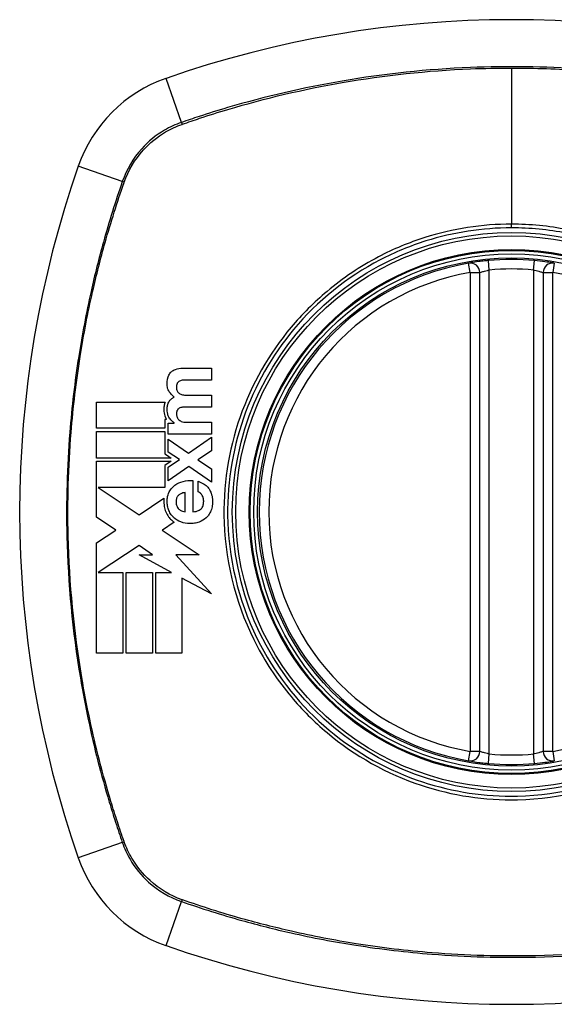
# Model space of a CAD drawing. Header units: inches. Extents: x 76 to 184, y 53 to 84.
# Tile 14 of 30: x 124.963 to 125.626, y 82.438 to 83.659. Entities that reach past the tile are written whole.
import ezdxf

# ---------------------------------------------------------------- set-up
doc = ezdxf.new("R2010")
doc.units = ezdxf.units.IN
doc.header["$MEASUREMENT"] = 0
doc.layers.add('Visible Edges(ANSI)', color=7, linetype='Continuous', lineweight=25)
doc.layers.add('Visible Tangent Edges(ANSI)', color=7, linetype='Continuous', lineweight=25)

msp = doc.modelspace()

# ---------------------------------------------------------------- linework, layer by layer
at = {"layer": 'Visible Edges(ANSI)'}
for p, q in [((125.5334, 82.7519), (125.5334, 83.3455)), ((125.6121, 83.3455), (125.6121, 82.7519)), ((125.1647, 83.227), (125.2005, 83.227)), ((125.2005, 83.227), (125.2005, 83.2123)), ((125.2005, 83.2123), (125.1701, 83.2123)), ((125.1707, 83.1934), (125.2005, 83.1934)), ((125.2005, 83.1934), (125.2005, 83.1787)), ((125.0579, 83.1524), (125.0579, 83.185)), ((125.0579, 83.185), (125.143, 83.185)), ((125.2005, 83.1787), (125.1705, 83.1787)), ((125.1428, 83.1632), (125.1428, 83.1524)), ((125.1448, 83.1632), (125.1428, 83.1632)), ((125.1428, 83.1524), (125.0579, 83.1524)), ((125.1469, 83.159), (125.1542, 83.159)), ((125.1469, 83.1452), (125.1469, 83.159)), ((125.1542, 83.159), (125.1542, 83.1592)), ((125.1694, 83.1599), (125.2005, 83.1599)), ((125.2005, 83.1599), (125.2005, 83.1452)), ((125.0579, 83.1483), (125.1428, 83.1483)), ((125.0579, 83.1156), (125.0579, 83.1483)), ((125.1428, 83.1483), (125.1428, 83.1207)), ((125.2005, 83.1452), (125.1469, 83.1452)), ((125.1469, 83.1391), (125.172, 83.1215)), ((125.1469, 83.1229), (125.1469, 83.1391)), ((125.172, 83.1215), (125.2005, 83.1413)), ((125.2005, 83.1413), (125.2005, 83.1245)), ((125.1503, 83.1156), (125.0579, 83.1156)), ((125.1428, 83.1207), (125.1446, 83.1194)), ((125.1446, 83.1194), (125.1503, 83.1156)), ((125.1609, 83.1136), (125.1469, 83.1229)), ((125.2005, 83.1245), (125.1836, 83.1134)), ((125.0579, 83.1115), (125.1504, 83.1115)), ((125.0579, 83.0804), (125.0579, 83.1115)), ((125.1504, 83.1115), (125.1427, 83.1063)), ((125.1427, 83.1063), (125.1427, 83.0789)), ((125.1469, 83.1041), (125.1609, 83.1136)), ((125.1723, 83.105), (125.1469, 83.0874)), ((125.1469, 83.0874), (125.1469, 83.1041)), ((125.2005, 83.0857), (125.1723, 83.105)), ((125.1836, 83.1134), (125.2005, 83.1022)), ((125.2005, 83.1022), (125.2005, 83.0857)), ((125.0579, 83.0796), (125.0579, 83.0804)), ((125.0579, 83.0789), (125.0579, 83.0796)), ((125.0579, 83.0423), (125.0579, 83.0789)), ((125.0601, 83.0789), (125.1106, 83.0452)), ((125.1427, 83.0789), (125.0601, 83.0789)), ((125.1773, 83.0876), (125.1773, 83.049)), ((125.1839, 83.0737), (125.1839, 83.0867)), ((125.1108, 83.0453), (125.1416, 83.0657)), ((125.168, 83.049), (125.168, 83.0729)), ((125.082, 83.0262), (125.0579, 83.0423)), ((125.1106, 83.0452), (125.1108, 83.0453)), ((125.1542, 83.036), (125.1396, 83.0263)), ((125.0579, 83.0103), (125.082, 83.0262)), ((125.1396, 83.0263), (125.1392, 83.0261)), ((125.1392, 83.0261), (125.1852, 82.9954)), ((125.0579, 82.8735), (125.0579, 83.0103)), ((125.1106, 83.0071), (125.0601, 82.9737)), ((125.1272, 82.9954), (125.1106, 83.0071)), ((125.151, 82.9737), (125.1106, 82.9954)), ((125.1106, 82.9954), (125.1272, 82.9954)), ((125.1852, 82.9954), (125.1563, 82.9954)), ((125.1563, 82.9954), (125.2005, 82.9471)), ((125.0601, 82.9737), (125.0601, 82.9737)), ((125.0601, 82.9737), (125.0905, 82.9737)), ((125.0905, 82.9737), (125.0905, 82.8735)), ((125.0946, 82.9737), (125.1272, 82.9737)), ((125.0946, 82.8735), (125.0946, 82.9737)), ((125.1272, 82.9737), (125.1272, 82.8735)), ((125.1313, 82.8735), (125.1313, 82.9737)), ((125.1313, 82.9737), (125.151, 82.9737)), ((125.2005, 82.9471), (125.1639, 82.9667)), ((125.1639, 82.9667), (125.1639, 82.8735)), ((125.0905, 82.8735), (125.0579, 82.8735)), ((125.1272, 82.8735), (125.0946, 82.8735)), ((125.1639, 82.8735), (125.1313, 82.8735))]:
    msp.add_line(p, q, dxfattribs=at)
for radius in [0.3199, 0.315]:
    msp.add_circle((125.5728, 83.0487), radius, dxfattribs=at)
for centre, radius, start, end in [((125.5728, 82.3597), 1.2992, 70.7337, 109.2663), ((125.2025, 83.4189), 0.1772, 109.2663, 160.7337), ((126.2617, 83.0487), 1.2992, 160.7337, 199.2663), ((125.5728, 83.0487), 0.313, 84.7499, 95.2501), ((125.5728, 83.0487), 0.313, 99.784, 260.216), ((125.5216, 83.3455), 0.0118, 0, 99.784), ((125.6239, 83.3455), 0.0118, 80.216, 180), ((125.5216, 82.7519), 0.0118, 260.216, 0), ((125.6239, 82.7519), 0.0118, 180, 279.784), ((125.5728, 83.0487), 0.313, 264.7499, 275.2501), ((125.2025, 82.6785), 0.1772, 199.2663, 250.7337), ((125.5728, 83.7377), 1.2992, 250.7337, 289.2663)]:
    msp.add_arc(centre, radius, start, end, dxfattribs=at)
for points, knots in [([(125.5441, 83.3604), (125.5425, 83.3602), (125.5409, 83.3601), (125.5368, 83.3596), (125.5344, 83.3593), (125.5285, 83.3586), (125.5255, 83.3581), (125.5209, 83.3574), (125.5196, 83.3571), (125.5196, 83.3571)], [0, 0, 0, 0, 0.01176793, 0.01176793, 0.03059662, 0.03059662, 0.06072253, 0.06072253, 0.09414345, 0.09414345, 0.09414345, 0.09414345]), ([(125.6259, 83.3571), (125.6259, 83.3571), (125.6258, 83.3572), (125.625, 83.3573), (125.6241, 83.3574), (125.6208, 83.358), (125.6178, 83.3584), (125.6105, 83.3594), (125.6059, 83.3599), (125.6014, 83.3604)], [0, 0, 0, 0, 0.01176876, 0.01176876, 0.03059878, 0.03059878, 0.0607268, 0.0607268, 0.09415008, 0.09415008, 0.09415008, 0.09415008]), ([(125.1498, 83.2215), (125.1508, 83.2225), (125.1518, 83.2234), (125.1539, 83.2247), (125.1548, 83.2251), (125.1558, 83.2255)], [-0.01889621, -0.01889621, -0.01889621, -0.01889621, -0.00826301, -0.00826301, 0, 0, 0, 0]), ([(125.1482, 83.1977), (125.1472, 83.1991), (125.1466, 83.2007), (125.1458, 83.2035), (125.1453, 83.2057), (125.1456, 83.2104), (125.1457, 83.2115), (125.146, 83.2129), (125.1461, 83.2133), (125.1462, 83.214), (125.1463, 83.2142), (125.1464, 83.2148), (125.1465, 83.215), (125.1465, 83.2153)], [-0.0850692, -0.0850692, -0.0850692, -0.0850692, -0.04277401, -0.04277401, -0.0153176, -0.0153176, -0.00710592, -0.00710592, -0.00406726, -0.00406726, -0.00200277, -0.00200277, 0, 0, 0, 0]), ([(125.1465, 83.2153), (125.1466, 83.2155), (125.1467, 83.2158), (125.1469, 83.2164), (125.147, 83.2167), (125.1478, 83.2187), (125.1487, 83.2202), (125.1498, 83.2215)], [-0.01822759, -0.01822759, -0.01822759, -0.01822759, -0.01623281, -0.01623281, -0.01336137, -0.01336137, 0, 0, 0, 0]), ([(125.1581, 83.2082), (125.158, 83.2079), (125.1578, 83.2076), (125.1577, 83.2071), (125.1576, 83.207), (125.1576, 83.2068), (125.1575, 83.2067), (125.1575, 83.2066), (125.1575, 83.2065), (125.1574, 83.2063), (125.1574, 83.2062), (125.1573, 83.206), (125.1573, 83.2058), (125.1572, 83.2051), (125.1571, 83.2046), (125.1571, 83.2033), (125.1571, 83.2022), (125.1574, 83.2), (125.1578, 83.1991), (125.1583, 83.1982)], [-0.0341891, -0.0341891, -0.0341891, -0.0341891, -0.02994227, -0.02994227, -0.02861788, -0.02861788, -0.02756344, -0.02756344, -0.02649819, -0.02649819, -0.02526241, -0.02526241, -0.02322724, -0.02322724, -0.01674356, -0.01674356, -0.00773446, -0.00773446, 0, 0, 0, 0]), ([(125.1609, 83.2109), (125.1604, 83.2106), (125.1599, 83.2103), (125.1589, 83.2093), (125.1585, 83.2088), (125.1581, 83.2082)], [-0.01028988, -0.01028988, -0.01028988, -0.01028988, -0.00541222, -0.00541222, 0, 0, 0, 0]), ([(125.1475, 83.1849), (125.148, 83.186), (125.1487, 83.187), (125.15, 83.1884), (125.1506, 83.1889), (125.1522, 83.1901), (125.1533, 83.1907), (125.1544, 83.1912)], [-0.02499103, -0.02499103, -0.02499103, -0.02499103, -0.01566144, -0.01566144, -0.00964664, -0.00964664, 0, 0, 0, 0]), ([(125.1583, 83.1982), (125.1587, 83.1976), (125.1592, 83.197), (125.1603, 83.196), (125.1608, 83.1956), (125.1614, 83.1952)], [-0.01156539, -0.01156539, -0.01156539, -0.01156539, -0.0053887, -0.0053887, 0, 0, 0, 0]), ([(125.143, 83.185), (125.1428, 83.1843), (125.1425, 83.1836), (125.1422, 83.1826), (125.1422, 83.1823), (125.142, 83.1818), (125.142, 83.1816), (125.1419, 83.1811), (125.1418, 83.1809), (125.1417, 83.1803), (125.1417, 83.18), (125.1416, 83.1791), (125.1415, 83.1785), (125.1413, 83.1762), (125.1413, 83.1739), (125.1421, 83.1689), (125.1429, 83.1664), (125.1442, 83.1642)], [-0.06770735, -0.06770735, -0.06770735, -0.06770735, -0.05894384, -0.05894384, -0.05564282, -0.05564282, -0.05283582, -0.05283582, -0.05004017, -0.05004017, -0.04636458, -0.04636458, -0.03935127, -0.03935127, -0.01991224, -0.01991224, 0, 0, 0, 0]), ([(125.1478, 83.1662), (125.1471, 83.1674), (125.1466, 83.1687), (125.1455, 83.1726), (125.1454, 83.175), (125.1456, 83.1776), (125.1456, 83.1783), (125.1458, 83.1792), (125.1458, 83.1795), (125.1459, 83.18), (125.1459, 83.1802), (125.146, 83.1807), (125.1461, 83.1809), (125.1462, 83.1815), (125.1463, 83.1818), (125.1467, 83.1831), (125.147, 83.184), (125.1475, 83.1849)], [-0.04289575, -0.04289575, -0.04289575, -0.04289575, -0.0353469, -0.0353469, -0.02092515, -0.02092515, -0.01581335, -0.01581335, -0.01355866, -0.01355866, -0.01188998, -0.01188998, -0.01013094, -0.01013094, -0.00742649, -0.00742649, 0, 0, 0, 0]), ([(125.1614, 83.1777), (125.1608, 83.1775), (125.1602, 83.1771), (125.1592, 83.1763), (125.1587, 83.1757), (125.1583, 83.1751)], [-0.01084171, -0.01084171, -0.01084171, -0.01084171, -0.00558063, -0.00558063, 0, 0, 0, 0]), ([(125.1542, 83.1592), (125.153, 83.1601), (125.1519, 83.161), (125.1497, 83.1633), (125.1486, 83.1647), (125.1478, 83.1662)], [-0.02525095, -0.02525095, -0.02525095, -0.02525095, -0.01364462, -0.01364462, 0, 0, 0, 0]), ([(125.1583, 83.1751), (125.1581, 83.1749), (125.158, 83.1746), (125.1577, 83.1741), (125.1577, 83.1739), (125.1576, 83.1736), (125.1575, 83.1734), (125.1575, 83.1732), (125.1574, 83.1731), (125.1574, 83.1729), (125.1574, 83.1729), (125.1573, 83.1726), (125.1573, 83.1725), (125.1573, 83.1722), (125.1572, 83.1721), (125.1571, 83.1713), (125.1571, 83.1708), (125.1571, 83.1695), (125.1571, 83.1687), (125.1576, 83.1671)], [-0.0490041, -0.0490041, -0.0490041, -0.0490041, -0.04244866, -0.04244866, -0.03780104, -0.03780104, -0.03527652, -0.03527652, -0.0332684, -0.0332684, -0.03125318, -0.03125318, -0.02891355, -0.02891355, -0.02511286, -0.02511286, -0.01342871, -0.01342871, 0, 0, 0, 0]), ([(125.1576, 83.1671), (125.1577, 83.1664), (125.158, 83.1657), (125.1587, 83.1646), (125.159, 83.1642), (125.1593, 83.1637)], [-0.009826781, -0.009826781, -0.009826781, -0.009826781, -0.004330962, -0.004330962, 0, 0, 0, 0]), ([(125.1593, 83.1637), (125.1598, 83.1631), (125.1605, 83.1626), (125.1617, 83.1617), (125.1624, 83.1613), (125.163, 83.161)], [-0.01235062, -0.01235062, -0.01235062, -0.01235062, -0.00586482, -0.00586482, 0, 0, 0, 0]), ([(125.163, 83.161), (125.164, 83.1605), (125.1651, 83.1603), (125.1672, 83.1599), (125.1683, 83.1599), (125.1694, 83.1599)], [-0.0172898, -0.0172898, -0.0172898, -0.0172898, -0.00865841, -0.00865841, 0, 0, 0, 0]), ([(125.1481, 83.0735), (125.1491, 83.0754), (125.1503, 83.0771), (125.1528, 83.0799), (125.154, 83.0809), (125.1552, 83.0819)], [-0.02881363, -0.02881363, -0.02881363, -0.02881363, -0.0124576, -0.0124576, 0, 0, 0, 0]), ([(125.1839, 83.0867), (125.1874, 83.0856), (125.1909, 83.0839), (125.1953, 83.0803), (125.1966, 83.0788), (125.1977, 83.0772)], [-0.04515862, -0.04515862, -0.04515862, -0.04515862, -0.0154111, -0.0154111, 0, 0, 0, 0]), ([(125.1416, 83.0657), (125.1415, 83.0651), (125.1415, 83.0645), (125.1414, 83.0636), (125.1414, 83.0633), (125.1414, 83.0625), (125.1414, 83.0622), (125.1414, 83.0616), (125.1414, 83.0614), (125.1414, 83.0606), (125.1414, 83.06), (125.1415, 83.0581), (125.1417, 83.0567), (125.1423, 83.0531), (125.143, 83.0509), (125.1439, 83.0488)], [-0.04388665, -0.04388665, -0.04388665, -0.04388665, -0.03942336, -0.03942336, -0.03676663, -0.03676663, -0.0340067, -0.0340067, -0.03226389, -0.03226389, -0.02788892, -0.02788892, -0.01745906, -0.01745906, 0, 0, 0, 0]), ([(125.1477, 83.0505), (125.1473, 83.0514), (125.147, 83.0522), (125.1461, 83.0551), (125.1458, 83.057), (125.1455, 83.0596), (125.1455, 83.0603), (125.1455, 83.0613), (125.1455, 83.0616), (125.1455, 83.0624), (125.1455, 83.0627), (125.1455, 83.0634), (125.1456, 83.0638), (125.1456, 83.0649), (125.1457, 83.0655), (125.1462, 83.0688), (125.1469, 83.0712), (125.1481, 83.0735)], [-0.0603005, -0.0603005, -0.0603005, -0.0603005, -0.05313811, -0.05313811, -0.03804527, -0.03804527, -0.0334358, -0.0334358, -0.03050969, -0.03050969, -0.02795071, -0.02795071, -0.02497289, -0.02497289, -0.01985571, -0.01985571, 0, 0, 0, 0]), ([(125.1595, 83.0692), (125.1591, 83.0689), (125.1587, 83.0685), (125.1577, 83.0671), (125.1573, 83.066), (125.1568, 83.0642), (125.1567, 83.0637), (125.1566, 83.0628), (125.1566, 83.0626), (125.1566, 83.0621), (125.1566, 83.0619), (125.1566, 83.0615), (125.1566, 83.0614), (125.1566, 83.0609), (125.1566, 83.0607), (125.1566, 83.06), (125.1566, 83.0597), (125.1568, 83.0579), (125.1571, 83.0566), (125.1578, 83.0554)], [-0.03851741, -0.03851741, -0.03851741, -0.03851741, -0.03421535, -0.03421535, -0.02483887, -0.02483887, -0.02021805, -0.02021805, -0.01820131, -0.01820131, -0.01671784, -0.01671784, -0.01534867, -0.01534867, -0.01335461, -0.01335461, -0.01050199, -0.01050199, 0, 0, 0, 0]), ([(125.168, 83.0729), (125.1661, 83.0726), (125.1642, 83.072), (125.1614, 83.0707), (125.1604, 83.07), (125.1595, 83.0692)], [-0.02473177, -0.02473177, -0.02473177, -0.02473177, -0.00935617, -0.00935617, 0, 0, 0, 0]), ([(125.1886, 83.0698), (125.1879, 83.0709), (125.187, 83.0719), (125.1854, 83.0731), (125.1847, 83.0735), (125.1839, 83.0737)], [-0.01640944, -0.01640944, -0.01640944, -0.01640944, -0.0064471, -0.0064471, 0, 0, 0, 0]), ([(125.1876, 83.0526), (125.1882, 83.0532), (125.1886, 83.0538), (125.1899, 83.0558), (125.1903, 83.0573), (125.1907, 83.0594), (125.1907, 83.0598), (125.1908, 83.0605), (125.1908, 83.0608), (125.1908, 83.0613), (125.1908, 83.0615), (125.1909, 83.0619), (125.1909, 83.0622), (125.1908, 83.0628), (125.1908, 83.0631), (125.1907, 83.0644), (125.1906, 83.0653), (125.19, 83.0675), (125.1894, 83.0687), (125.1886, 83.0698)], [-0.05017395, -0.05017395, -0.05017395, -0.05017395, -0.04363621, -0.04363621, -0.0298359, -0.0298359, -0.02607285, -0.02607285, -0.02387917, -0.02387917, -0.02196308, -0.02196308, -0.02009828, -0.02009828, -0.01758728, -0.01758728, -0.01044021, -0.01044021, 0, 0, 0, 0]), ([(125.1977, 83.0772), (125.1987, 83.0755), (125.1996, 83.0738), (125.201, 83.0696), (125.2015, 83.0671), (125.2018, 83.0639), (125.2018, 83.0631), (125.2018, 83.0619), (125.2018, 83.0615), (125.2018, 83.0607), (125.2018, 83.0603), (125.2018, 83.0595), (125.2018, 83.0591), (125.2017, 83.058), (125.2016, 83.0573), (125.2012, 83.0544), (125.2006, 83.0523), (125.1998, 83.0502)], [-0.07162914, -0.07162914, -0.07162914, -0.07162914, -0.05643592, -0.05643592, -0.0374041, -0.0374041, -0.03163172, -0.03163172, -0.02814281, -0.02814281, -0.02551127, -0.02551127, -0.02225928, -0.02225928, -0.01690864, -0.01690864, 0, 0, 0, 0]), ([(125.1578, 83.0554), (125.1582, 83.0546), (125.1587, 83.0538), (125.1597, 83.0526), (125.1602, 83.0521), (125.1607, 83.0516)], [-0.01249156, -0.01249156, -0.01249156, -0.01249156, -0.00549062, -0.00549062, 0, 0, 0, 0]), ([(125.1439, 83.0488), (125.1448, 83.0467), (125.1459, 83.0447), (125.1483, 83.0414), (125.1495, 83.0401), (125.1508, 83.0389)], [-0.03170558, -0.03170558, -0.03170558, -0.03170558, -0.01375248, -0.01375248, 0, 0, 0, 0]), ([(125.1536, 83.0418), (125.1525, 83.0429), (125.1515, 83.044), (125.1494, 83.0469), (125.1485, 83.0486), (125.1477, 83.0505)], [-0.02746533, -0.02746533, -0.02746533, -0.02746533, -0.01554932, -0.01554932, 0, 0, 0, 0]), ([(125.1773, 83.049), (125.1786, 83.049), (125.18, 83.0492), (125.1827, 83.0498), (125.1841, 83.0502), (125.1862, 83.0513), (125.187, 83.0519), (125.1876, 83.0526)], [-0.02989681, -0.02989681, -0.02989681, -0.02989681, -0.01887838, -0.01887838, -0.00773862, -0.00773862, 0, 0, 0, 0]), ([(125.1998, 83.0502), (125.1991, 83.0483), (125.1981, 83.0466), (125.1961, 83.0437), (125.1951, 83.0426), (125.1941, 83.0416)], [-0.02710002, -0.02710002, -0.02710002, -0.02710002, -0.01142955, -0.01142955, 0, 0, 0, 0]), ([(125.1852, 83.0362), (125.1833, 83.0355), (125.1813, 83.035), (125.177, 83.0343), (125.1749, 83.0343), (125.1697, 83.0343), (125.1661, 83.0349), (125.1626, 83.0363)], [-0.05230225, -0.05230225, -0.05230225, -0.05230225, -0.04199451, -0.04199451, -0.03001785, -0.03001785, 0, 0, 0, 0]), ([(125.5196, 82.7402), (125.5196, 82.7402), (125.5209, 82.74), (125.5255, 82.7393), (125.5285, 82.7388), (125.5344, 82.738), (125.5368, 82.7378), (125.5409, 82.7373), (125.5425, 82.7372), (125.5441, 82.737)], [0, 0, 0, 0, 0.03342093, 0.03342093, 0.06354683, 0.06354683, 0.08237552, 0.08237552, 0.09414345, 0.09414345, 0.09414345, 0.09414345]), ([(125.6014, 82.737), (125.6059, 82.7374), (125.6105, 82.7379), (125.6178, 82.7389), (125.6208, 82.7394), (125.6241, 82.7399), (125.625, 82.7401), (125.6258, 82.7402), (125.6259, 82.7402), (125.6259, 82.7402)], [0, 0, 0, 0, 0.03342328, 0.03342328, 0.06355131, 0.06355131, 0.08238132, 0.08238132, 0.09415008, 0.09415008, 0.09415008, 0.09415008])]:
    msp.add_open_spline(points, degree=3, knots=knots, dxfattribs=at)
for points in [[(125.1558, 83.2255), (125.1586, 83.2266), (125.1617, 83.227), (125.1647, 83.227)], [(125.1651, 83.2121), (125.1636, 83.2119), (125.1622, 83.2116), (125.1609, 83.2109)], [(125.1701, 83.2123), (125.1685, 83.2123), (125.1667, 83.2122), (125.1651, 83.2121)], [(125.1544, 83.1912), (125.1519, 83.1929), (125.1499, 83.1952), (125.1482, 83.1977)], [(125.1614, 83.1952), (125.1627, 83.1945), (125.1642, 83.194), (125.1657, 83.1938)], [(125.1657, 83.1938), (125.1674, 83.1935), (125.169, 83.1934), (125.1707, 83.1934)], [(125.1657, 83.1786), (125.1643, 83.1785), (125.1628, 83.1783), (125.1614, 83.1777)], [(125.1705, 83.1787), (125.1689, 83.1787), (125.1673, 83.1787), (125.1657, 83.1786)], [(125.1442, 83.1642), (125.1444, 83.1639), (125.1446, 83.1635), (125.1448, 83.1632)], [(125.1552, 83.0819), (125.1583, 83.0841), (125.1617, 83.0857), (125.1654, 83.0866)], [(125.1654, 83.0866), (125.1693, 83.0876), (125.1733, 83.0879), (125.1773, 83.0876)], [(125.1626, 83.0363), (125.1593, 83.0375), (125.1562, 83.0393), (125.1536, 83.0418)], [(125.1607, 83.0516), (125.1618, 83.0507), (125.1631, 83.0501), (125.1644, 83.0497)], [(125.1644, 83.0497), (125.1656, 83.0493), (125.1668, 83.0491), (125.168, 83.049)], [(125.1941, 83.0416), (125.1915, 83.0392), (125.1884, 83.0374), (125.1852, 83.0362)], [(125.1508, 83.0389), (125.1519, 83.0378), (125.153, 83.0369), (125.1542, 83.036)]]:
    msp.add_open_spline(points, degree=3, dxfattribs=at)
at = {"layer": 'Visible Tangent Edges(ANSI)'}
for p, q in [((125.5728, 83.599), (125.5728, 83.4055)), ((125.1632, 83.5315), (125.1441, 83.5862)), ((125.0899, 83.4583), (125.0353, 83.4774)), ((125.5728, 83.4009), (125.5728, 83.4055)), ((125.5452, 83.3486), (125.5441, 83.3604)), ((125.6003, 83.3486), (125.6014, 83.3604)), ((125.5216, 83.3455), (125.5196, 83.3571)), ((125.5452, 82.7488), (125.5452, 83.3486)), ((125.6003, 83.3486), (125.6003, 82.7488)), ((125.6259, 83.3571), (125.6239, 83.3455)), ((125.5216, 83.3455), (125.5334, 83.3455)), ((125.5216, 83.3455), (125.5216, 82.7519)), ((125.6121, 83.3455), (125.6239, 83.3455)), ((125.6239, 82.7519), (125.6239, 83.3455)), ((125.5196, 82.7402), (125.5216, 82.7519)), ((125.5334, 82.7519), (125.5216, 82.7519)), ((125.5441, 82.737), (125.5452, 82.7488)), ((125.6014, 82.737), (125.6003, 82.7488)), ((125.6239, 82.7519), (125.6121, 82.7519)), ((125.6239, 82.7519), (125.6259, 82.7402)), ((125.0899, 82.6391), (125.0353, 82.62)), ((125.1441, 82.5112), (125.1632, 82.5659))]:
    msp.add_line(p, q, dxfattribs=at)
for radius in [0.3464, 0.3422, 0.3254, 0.3242]:
    msp.add_circle((125.5728, 83.0487), radius, dxfattribs=at)
for start, end in [(84.7499, 95.2501), (99.784, 260.216), (279.784, 80.216), (264.7499, 275.2501)]:
    msp.add_arc((125.5728, 83.0487), 0.3012, start, end, dxfattribs=at)
for centre, major_axis, start_param, end_param in [((125.1648, 83.5269), (0.00321, -0.00931), 4.18856, 4.452267), ((125.0946, 83.4566), (0.00931, -0.00321), 1.830918, 2.094625), ((125.0946, 82.6407), (-0.00931, -0.00321), 1.046967, 1.310674), ((125.1648, 82.5705), (0.00321, 0.00931), 1.830918, 2.094625)]:
    msp.add_ellipse(centre, major_axis=major_axis, ratio=0.002592, start_param=start_param, end_param=end_param, dxfattribs=at)
for points, knots in [([(125.9823, 83.5315), (125.97, 83.5358), (125.9576, 83.5399), (125.9326, 83.5477), (125.92, 83.5514), (125.8872, 83.5606), (125.8668, 83.5657), (125.8196, 83.5763), (125.7927, 83.5815), (125.7305, 83.5912), (125.6951, 83.5952), (125.6137, 83.6009), (125.5678, 83.6015), (125.4685, 83.5975), (125.4152, 83.5918), (125.3145, 83.5746), (125.2669, 83.5636), (125.2085, 83.5464), (125.1968, 83.5427), (125.1778, 83.5365), (125.1705, 83.534), (125.1632, 83.5315)], [0, 0, 0, 0, 0.099284, 0.099284, 0.198297, 0.198297, 0.356934, 0.356934, 0.563163, 0.563163, 0.83126, 0.83126, 1.179786, 1.179786, 1.583317, 1.583317, 1.95181, 1.95181, 2.045062, 2.045062, 2.103661, 2.103661, 2.103661, 2.103661]), ([(125.1644, 83.5294), (125.1716, 83.5319), (125.1787, 83.5343), (125.1975, 83.5406), (125.2092, 83.5442), (125.2674, 83.5616), (125.3149, 83.5727), (125.4154, 83.5901), (125.4687, 83.5958), (125.5388, 83.5987), (125.5558, 83.599), (125.5728, 83.599)], [-2.102416, -2.102416, -2.102416, -2.102416, -2.045062, -2.045062, -1.95181, -1.95181, -1.583317, -1.583317, -1.179786, -1.179786, -1.050919, -1.050919, -1.050919, -1.050919]), ([(125.5728, 83.599), (125.6017, 83.599), (125.6307, 83.598), (125.695, 83.5935), (125.7303, 83.5894), (125.7924, 83.5796), (125.8192, 83.5744), (125.8663, 83.5637), (125.8866, 83.5585), (125.9194, 83.5493), (125.9319, 83.5456), (125.9567, 83.5378), (125.9687, 83.5338), (125.9811, 83.5294)], [-1.050919, -1.050919, -1.050919, -1.050919, -0.83126, -0.83126, -0.563163, -0.563163, -0.356934, -0.356934, -0.198297, -0.198297, -0.099284, -0.099284, -0.001246, -0.001246, -0.001246, -0.001246]), ([(125.1632, 83.5315), (125.1559, 83.529), (125.149, 83.5258), (125.1317, 83.5158), (125.1221, 83.508), (125.1033, 83.4872), (125.0951, 83.4732), (125.0899, 83.4583)], [0, 0, 0, 0, 0.0558923, 0.0558923, 0.1453199, 0.1453199, 0.261048, 0.261048, 0.261048, 0.261048]), ([(125.0922, 83.4575), (125.0974, 83.4721), (125.1055, 83.4857), (125.1239, 83.506), (125.1333, 83.5137), (125.1501, 83.5235), (125.1569, 83.5267), (125.164, 83.5292)], [-0.261048, -0.261048, -0.261048, -0.261048, -0.1453199, -0.1453199, -0.0558923, -0.0558923, 0, 0, 0, 0]), ([(125.0899, 83.4583), (125.0857, 83.4459), (125.0815, 83.4335), (125.0737, 83.4085), (125.07, 83.3959), (125.0608, 83.3631), (125.0557, 83.3427), (125.0451, 83.2955), (125.04, 83.2686), (125.0309, 83.2103), (125.0272, 83.1789), (125.0213, 83.1045), (125.0201, 83.0616), (125.0225, 82.96), (125.0281, 82.9011), (125.0436, 82.8085), (125.0509, 82.774), (125.0639, 82.723), (125.0686, 82.706), (125.0762, 82.6808), (125.0788, 82.6724), (125.0843, 82.6557), (125.0871, 82.6474), (125.0899, 82.6391)], [0, 0, 0, 0, 0.099284, 0.099284, 0.198296, 0.198296, 0.356933, 0.356933, 0.563161, 0.563161, 0.801732, 0.801732, 1.126637, 1.126637, 1.572986, 1.572986, 1.839557, 1.839557, 1.972882, 1.972882, 2.039554, 2.039554, 2.106203, 2.106203, 2.106203, 2.106203]), ([(125.092, 82.6403), (125.0891, 82.6486), (125.0864, 82.6566), (125.081, 82.6731), (125.0784, 82.6815), (125.0707, 82.7066), (125.066, 82.7235), (125.0528, 82.7745), (125.0455, 82.8088), (125.0299, 82.9013), (125.0242, 82.9601), (125.0217, 83.0616), (125.0229, 83.1044), (125.0289, 83.1787), (125.0326, 83.2101), (125.0419, 83.2683), (125.047, 83.2951), (125.0577, 83.3422), (125.0629, 83.3626), (125.0721, 83.3953), (125.0759, 83.4078), (125.0837, 83.4326), (125.0877, 83.4446), (125.092, 83.457)], [-2.104956, -2.104956, -2.104956, -2.104956, -2.039554, -2.039554, -1.972882, -1.972882, -1.839557, -1.839557, -1.572986, -1.572986, -1.126637, -1.126637, -0.801732, -0.801732, -0.563161, -0.563161, -0.356933, -0.356933, -0.198296, -0.198296, -0.099284, -0.099284, -0.001246, -0.001246, -0.001246, -0.001246]), ([(125.5728, 83.4009), (125.5955, 83.4009), (125.6186, 83.3987), (125.6701, 83.3885), (125.6982, 83.3792), (125.7512, 83.354), (125.7764, 83.3378), (125.799, 83.319), (125.8331, 83.2904), (125.8614, 83.2557), (125.9022, 83.1801), (125.9154, 83.1404), (125.9266, 83.0634), (125.9261, 83.0261), (125.9126, 82.9453), (125.8959, 82.9011), (125.8633, 82.8485), (125.8536, 82.8351), (125.843, 82.8225), (125.8133, 82.7868), (125.7766, 82.7574), (125.6875, 82.7113), (125.6341, 82.6977), (125.5401, 82.6957), (125.5003, 82.7017), (125.4201, 82.728), (125.3805, 82.75), (125.3465, 82.7784), (125.3117, 82.8075), (125.2828, 82.8432), (125.2367, 82.9304), (125.2227, 82.9827), (125.2192, 83.0797), (125.2258, 83.1235), (125.2542, 83.2051), (125.2754, 83.2425), (125.3025, 83.2749), (125.3321, 83.3104), (125.3687, 83.3397), (125.428, 83.3706), (125.4471, 83.3785), (125.5007, 83.3954), (125.537, 83.4009), (125.5728, 83.4009)], [-3.141593, -3.141593, -3.141593, -3.141593, -2.946594, -2.946594, -2.696251, -2.696251, -2.445914, -2.445914, -2.445914, -2.067507, -2.067507, -1.716551, -1.716551, -1.405531, -1.405531, -1.016056, -1.016056, -0.875434, -0.875434, -0.875434, -0.479101, -0.479101, -0.021702, -0.021702, 0.31764, 0.31764, 0.695378, 0.695378, 0.695378, 1.082671, 1.082671, 1.532987, 1.532987, 1.905714, 1.905714, 2.266012, 2.266012, 2.266012, 2.660331, 2.660331, 2.835226, 2.835226, 3.141593, 3.141593, 3.141593, 3.141593]), ([(125.5728, 83.4055), (125.5365, 83.4055), (125.4998, 83.3998), (125.4455, 83.3826), (125.4262, 83.3746), (125.385, 83.353), (125.3635, 83.3386), (125.3439, 83.3221)], [-3.1415927, -3.1415927, -3.1415927, -3.1415927, -2.8352255, -2.8352255, -2.6603308, -2.6603308, -2.4437372, -2.4437372, -2.4437372, -2.4437372]), ([(125.8016, 83.3221), (125.7788, 83.3413), (125.7534, 83.3577), (125.6997, 83.3834), (125.6713, 83.3929), (125.6191, 83.4032), (125.5958, 83.4055), (125.5728, 83.4055)], [2.4459135, 2.4459135, 2.4459135, 2.4459135, 2.6962509, 2.6962509, 2.9465939, 2.9465939, 3.1415927, 3.1415927, 3.1415927, 3.1415927]), ([(125.5334, 83.3455), (125.5334, 83.3455), (125.534, 83.3457), (125.5362, 83.3464), (125.5377, 83.3469), (125.5405, 83.3476), (125.5417, 83.3479), (125.5437, 83.3483), (125.5444, 83.3485), (125.5452, 83.3486)], [-0.09414345, -0.09414345, -0.09414345, -0.09414345, -0.06072253, -0.06072253, -0.03059662, -0.03059662, -0.01176793, -0.01176793, 0, 0, 0, 0]), ([(125.6003, 83.3486), (125.6025, 83.3482), (125.6047, 83.3477), (125.6082, 83.3467), (125.6096, 83.3463), (125.6112, 83.3458), (125.6117, 83.3456), (125.6121, 83.3455), (125.6121, 83.3455), (125.6121, 83.3455)], [-0.09415008, -0.09415008, -0.09415008, -0.09415008, -0.0607268, -0.0607268, -0.03059878, -0.03059878, -0.01176876, -0.01176876, 0, 0, 0, 0]), ([(125.2993, 83.2776), (125.2719, 83.2448), (125.2503, 83.2071), (125.2213, 83.1245), (125.2146, 83.0801), (125.2182, 82.9818), (125.2325, 82.9288), (125.2694, 82.8595), (125.2834, 82.8388), (125.2993, 82.8198)], [-2.266012, -2.266012, -2.266012, -2.266012, -1.905714, -1.905714, -1.532987, -1.532987, -1.082671, -1.082671, -0.873089, -0.873089, -0.873089, -0.873089]), ([(125.3439, 82.7752), (125.3782, 82.7465), (125.4182, 82.7241), (125.4993, 82.6972), (125.5397, 82.6911), (125.6348, 82.6931), (125.6889, 82.707), (125.7602, 82.7442), (125.7818, 82.7586), (125.8016, 82.7752)], [-0.695378, -0.695378, -0.695378, -0.695378, -0.31764, -0.31764, 0.021702, 0.021702, 0.479101, 0.479101, 0.69757, 0.69757, 0.69757, 0.69757]), ([(125.5452, 82.7488), (125.5444, 82.7489), (125.5437, 82.7491), (125.5417, 82.7495), (125.5405, 82.7498), (125.5377, 82.7505), (125.5362, 82.751), (125.534, 82.7517), (125.5334, 82.7519), (125.5334, 82.7519)], [-0.09414345, -0.09414345, -0.09414345, -0.09414345, -0.08237552, -0.08237552, -0.06354683, -0.06354683, -0.03342093, -0.03342093, 0, 0, 0, 0]), ([(125.6121, 82.7519), (125.6121, 82.7519), (125.6121, 82.7519), (125.6117, 82.7517), (125.6112, 82.7516), (125.6096, 82.7511), (125.6082, 82.7506), (125.6047, 82.7497), (125.6025, 82.7492), (125.6003, 82.7488)], [-0.09415008, -0.09415008, -0.09415008, -0.09415008, -0.08238132, -0.08238132, -0.06355131, -0.06355131, -0.03342328, -0.03342328, 0, 0, 0, 0]), ([(125.0899, 82.6391), (125.0924, 82.6319), (125.0956, 82.6249), (125.1056, 82.6077), (125.1134, 82.5981), (125.1343, 82.5792), (125.1482, 82.571), (125.1632, 82.5659)], [0, 0, 0, 0, 0.0558923, 0.0558923, 0.1453199, 0.1453199, 0.261048, 0.261048, 0.261048, 0.261048]), ([(125.164, 82.5681), (125.1493, 82.5733), (125.1358, 82.5814), (125.1154, 82.5998), (125.1078, 82.6092), (125.0979, 82.626), (125.0947, 82.6328), (125.0922, 82.6399)], [-0.261048, -0.261048, -0.261048, -0.261048, -0.1453199, -0.1453199, -0.0558923, -0.0558923, 0, 0, 0, 0]), ([(125.1632, 82.5659), (125.1755, 82.5616), (125.188, 82.5575), (125.213, 82.5496), (125.2255, 82.5459), (125.2583, 82.5368), (125.2787, 82.5316), (125.3259, 82.521), (125.3528, 82.5159), (125.4111, 82.5068), (125.4426, 82.5031), (125.5169, 82.4972), (125.5598, 82.496), (125.6615, 82.4985), (125.7203, 82.5041), (125.813, 82.5195), (125.8474, 82.5268), (125.8985, 82.5398), (125.9154, 82.5445), (125.9406, 82.5521), (125.949, 82.5548), (125.9657, 82.5602), (125.974, 82.563), (125.9823, 82.5659)], [0, 0, 0, 0, 0.099284, 0.099284, 0.198296, 0.198296, 0.356933, 0.356933, 0.563161, 0.563161, 0.801732, 0.801732, 1.126637, 1.126637, 1.572986, 1.572986, 1.839557, 1.839557, 1.972882, 1.972882, 2.039554, 2.039554, 2.106203, 2.106203, 2.106203, 2.106203]), ([(125.9811, 82.568), (125.9728, 82.5651), (125.9648, 82.5624), (125.9483, 82.5569), (125.94, 82.5543), (125.9148, 82.5467), (125.8979, 82.5419), (125.847, 82.5288), (125.8126, 82.5214), (125.7201, 82.5058), (125.6614, 82.5001), (125.5598, 82.4977), (125.517, 82.4989), (125.4427, 82.5048), (125.4113, 82.5086), (125.3532, 82.5178), (125.3263, 82.523), (125.2792, 82.5337), (125.2589, 82.5388), (125.2261, 82.548), (125.2136, 82.5518), (125.1888, 82.5596), (125.1768, 82.5636), (125.1644, 82.568)], [-2.104956, -2.104956, -2.104956, -2.104956, -2.039554, -2.039554, -1.972882, -1.972882, -1.839557, -1.839557, -1.572986, -1.572986, -1.126637, -1.126637, -0.801732, -0.801732, -0.563161, -0.563161, -0.356933, -0.356933, -0.198296, -0.198296, -0.099284, -0.099284, -0.001246, -0.001246, -0.001246, -0.001246])]:
    msp.add_open_spline(points, degree=3, knots=knots, dxfattribs=at)
for points in [[(125.164, 83.5292), (125.1641, 83.5293), (125.1643, 83.5294), (125.1644, 83.5294)], [(125.092, 83.457), (125.0921, 83.4572), (125.0921, 83.4573), (125.0922, 83.4575)], [(125.3439, 83.3221), (125.3278, 83.3086), (125.3128, 83.2937), (125.2993, 83.2776)], [(125.2993, 82.8198), (125.3128, 82.8037), (125.3277, 82.7888), (125.3439, 82.7752)], [(125.0922, 82.6399), (125.0921, 82.64), (125.0921, 82.6402), (125.092, 82.6403)], [(125.1644, 82.568), (125.1643, 82.568), (125.1641, 82.5681), (125.164, 82.5681)]]:
    msp.add_open_spline(points, degree=3, dxfattribs=at)

doc.saveas('drawing.dxf')
